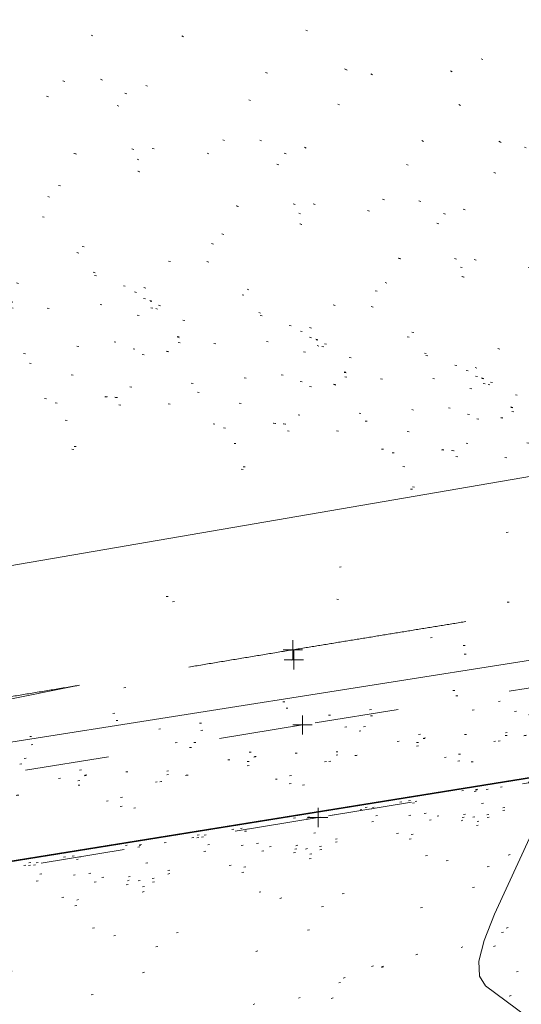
# Model space of a CAD drawing. Extents: x 413123 to 1465301, y 377724 to 504150.
# Tile 235 of 256: x 1463399 to 1463425, y 433862 to 433913. Entities that reach past the tile are written whole.
import ezdxf

# ---------------------------------------------------------------- set-up
doc = ezdxf.new("R2010")
doc.units = 0
doc.header["$MEASUREMENT"] = 0
for name, pattern in [('DGN Style 1', [8.732639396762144, 0.01453018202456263, -8.71810921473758]), ('DGN Style 3', [20.34225483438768, 14.53018202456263, -5.812072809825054]), ('DGN Style 5', [10.171127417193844, 4.35905460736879, -5.812072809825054]), ('ohcombex', [0]), ('sanex', [0])]:
    doc.linetypes.add(name, pattern=pattern)
for name, color, linetype, lineweight in [('DT_X_Contour_Minor', 136, 'DGN Style 3', 0), ('DT_X_Terrain_Ground_Line', 92, 'DGN Style 3', 13), ('PV_X_Curb', 120, 'DGN Style 1', 0), ('PV_X_EOP', 7, 'DGN Style 3', 0), ('PV_X_Walk', 120, 'DGN Style 5', 0), ('UT_X_Overhead_Combined', 30, 'ohcombex', 0), ('UT_X_Sanitary_Line', 3, 'sanex', 0)]:
    doc.layers.add(name, color=color, linetype=linetype, lineweight=lineweight)
for name, color, linetype, lineweight, transparency in [('SV_Observation (Construction)', 97, 'DGN Style 1', 0, 0.9), ('SV_Setup (Construction)', 4, 'Continuous', 30, 0.9), ('SV_X_Shot_Marker (Construction)', 40, 'Continuous', 0, 0.5)]:
    doc.layers.add(name, color=color, linetype=linetype, lineweight=lineweight, transparency=transparency)

# ---------------------------------------------------------------- blocks, each defined once
blk = doc.blocks.new('SVPT_322')
at = {"layer": 'SV_X_Shot_Marker (Construction)', "transparency": 33554495}
for p, q in [((-0.02500000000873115, 0), (0.02499999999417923, 0)), ((0, 0.02500000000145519), (0, -0.02500000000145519))]:
    blk.add_line(p, q, dxfattribs=at)
blk.add_point((0, 0), dxfattribs=at)
blk = doc.blocks.new('SVPT_323')
at = {"layer": 'SV_X_Shot_Marker (Construction)', "transparency": 33554495}
for p, q in [((-0.02499999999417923, 3.637978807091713e-12), (0.02500000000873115, 3.637978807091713e-12)), ((1.455191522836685e-11, 0.02500000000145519), (1.455191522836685e-11, -0.02499999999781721))]:
    blk.add_line(p, q, dxfattribs=at)
blk.add_point((1.455191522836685e-11, 3.637978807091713e-12), dxfattribs=at)
blk = doc.blocks.new('SVPT_324')
at = {"layer": 'SV_X_Shot_Marker (Construction)', "transparency": 33554495}
for p, q in [((-0.02499999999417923, 0), (0.02500000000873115, 0)), ((0, 0.02500000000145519), (0, -0.02499999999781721))]:
    blk.add_line(p, q, dxfattribs=at)
blk.add_point((0, 0), dxfattribs=at)
blk = doc.blocks.new('SVPT_325')
at = {"layer": 'SV_X_Shot_Marker (Construction)', "transparency": 33554495}
for p, q in [((-0.02499999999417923, 0), (0.02500000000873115, 0)), ((1.455191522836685e-11, 0.02500000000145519), (1.455191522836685e-11, -0.02499999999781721))]:
    blk.add_line(p, q, dxfattribs=at)
blk.add_point((1.455191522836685e-11, 0), dxfattribs=at)
blk = doc.blocks.new('*U5554', base_point=(1463158.719041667, 433438.2508333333, 579.5851666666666))
at = {"layer": 'DT_X_Contour_Minor', "flags": 128}
for points, elevation in [([(1463425.329406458, 433860.9663928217), (1463423.196474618, 433862.5612018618), (1463422.882929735, 433863.0487632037), (1463422.856408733, 433863.8279576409), (1463423.11691161, 433864.8987851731), (1463423.664438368, 433866.2612458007), (1463426.889285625, 433873.2998726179), (1463428.993312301, 433874.9225990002), (1463429.45981389, 433875.2964073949), (1463429.957592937, 433875.7223784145), (1463430.486649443, 433876.2005120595), (1463431.046983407, 433876.7308083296), (1463433.734855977, 433879.3272370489), (1463437.00030825, 433880.7868411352), (1463437.787258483, 433881.128807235), (1463438.748629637, 433881.5291609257), (1463439.884421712, 433881.9879022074), (1463441.194634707, 433882.5050310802), (1463447.715944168, 433885.0545368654), (1463458.981872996, 433887.3161393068), (1463460.502455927, 433887.6214512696), (1463461.691877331, 433887.8603255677), (1463462.550137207, 433888.0327622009), (1463465.782639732, 433888.6824452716)], 578.000000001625), ([(1463353.807796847, 433847.0053527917), (1463351.217660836, 433853.2249954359), (1463350.775194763, 433854.4721610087), (1463350.557854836, 433855.5480965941), (1463350.565641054, 433856.4528021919), (1463350.798553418, 433857.1862778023), (1463351.719821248, 433858.9139061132), (1463352.028335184, 433859.4850608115), (1463352.26292612, 433859.9028036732), (1463352.423594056, 433860.1671346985), (1463352.510338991, 433860.2780538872), (1463352.643094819, 433860.3692892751), (1463352.693030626, 433860.4035320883), (1463352.743271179, 433860.437833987), (1463352.793816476, 433860.4721949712), (1463352.844666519, 433860.5066150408), (1463352.980672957, 433860.5984806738), (1463353.031428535, 433860.6327019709), (1463353.081690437, 433860.6664666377), (1463353.131458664, 433860.6997746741), (1463353.180733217, 433860.7326260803), (1463353.311473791, 433860.8196209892), (1463353.367220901, 433860.8583397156), (1463353.436406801, 433860.9092497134), (1463353.519031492, 433860.9723509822), (1463353.615094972, 433861.0476435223), (1463354.094748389, 433861.4274550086), (1463356.873527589, 433862.3765888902), (1463357.463586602, 433862.5776066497), (1463358.042858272, 433862.773888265), (1463358.611342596, 433862.965433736), (1463359.169039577, 433863.1522430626), (1463360.641848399, 433863.644086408), (1463361.31236927, 433863.8387262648), (1463362.219325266, 433864.0537633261), (1463363.362716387, 433864.289197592), (1463364.742542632, 433864.5450290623), (1463368.737326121, 433865.2544425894), (1463370.0537681, 433865.4857498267), (1463371.007006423, 433865.6476113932), (1463371.597041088, 433865.7400272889), (1463371.823872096, 433865.7629975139), (1463371.944483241, 433865.7316572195), (1463372.002805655, 433865.7270862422), (1463372.08731454, 433865.7368785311), (1463372.198009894, 433865.761034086), (1463372.334891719, 433865.7995529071), (1463372.734825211, 433865.9214207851), (1463372.873827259, 433865.9645964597), (1463372.990883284, 433866.0027225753), (1463373.085993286, 433866.0357991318), (1463373.159157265, 433866.0638261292), (1463373.324999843, 433866.1318320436), (1463373.517991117, 433866.2383495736), (1463373.972583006, 433866.5068977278), (1463374.688775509, 433866.9374765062), (1463375.666568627, 433867.5300859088), (1463380.840004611, 433870.6736679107), (1463382.675758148, 433871.5906688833), (1463383.077372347, 433871.8151343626), (1463383.495463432, 433872.0955303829), (1463383.930031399, 433872.4318569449), (1463384.381076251, 433872.8241140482), (1463385.605831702, 433873.9447070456), (1463386.016950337, 433874.317083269), (1463386.331739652, 433874.5937671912), (1463386.550199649, 433874.7747588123), (1463386.672330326, 433874.8600581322), (1463386.869573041, 433874.9599332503), (1463386.93725806, 433874.994451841), (1463386.99238108, 433875.0231012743), (1463387.034942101, 433875.0458815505), (1463387.064941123, 433875.0627926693), (1463387.175625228, 433875.1280165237), (1463387.777608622, 433875.2489010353), (1463388.155791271, 433875.3243449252), (1463389.032346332, 433875.4988689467), (1463390.407273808, 433875.7724730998), (1463392.280573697, 433876.1451573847), (1463402.185508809, 433878.1155376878)], 577.0000000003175)]:
    blk.add_lwpolyline(points, dxfattribs=dict(at, elevation=elevation))

msp = doc.modelspace()

# ---------------------------------------------------------------- linework, layer by layer
at = {"layer": 'PV_X_Curb'}
msp.add_polyline3d([(1463613.693314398, 433908.5558484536, 580.8372034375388), (1463609.694544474, 433912.0088232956, 580.6614478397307), (1463580.093724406, 433907.128928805, 580.2390930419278), (1463554.409869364, 433902.8391516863, 579.8001644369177), (1463524.471472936, 433897.8749009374, 579.3025843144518), (1463500.862385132, 433893.9298681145, 578.9031724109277), (1463469.914728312, 433888.7498830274, 578.3450985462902), (1463437.847791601, 433883.4118234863, 577.8465913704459), (1463413.276310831, 433879.4230098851, 577.461376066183), (1463386.485575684, 433875.014465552, 576.9878021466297), (1463373.316209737, 433872.7989538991, 576.5348717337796), (1463372.672761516, 433869.3290840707, 576.7837730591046)], dxfattribs=at)
at = {"layer": 'PV_X_EOP'}
msp.add_rational_spline([(1463920.791048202, 433904.0633671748, 586.3037028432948), (1463917.936213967, 433913.6655179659, 586.4221177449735), (1463915.081379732, 433923.2676687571, 586.5405326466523), (1463912.226545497, 433932.8698195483, 586.6589475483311), (1463911.165241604, 433936.6067062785, 586.7081786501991), (1463910.103937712, 433940.3435930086, 586.7574097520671), (1463909.04263382, 433944.0804797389, 586.8066408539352), (1463907.720337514, 433950.726873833, 586.8848170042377), (1463904.25707427, 433957.3440689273, 586.9345440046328), (1463895.714915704, 433965.1768086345, 587.0128089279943), (1463886.636716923, 433967.9750135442, 586.760751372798), (1463879.106911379, 433967.8787315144, 586.7222989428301), (1463875.336479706, 433966.7637938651, 586.6165797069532), (1463867.107361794, 433964.3303978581, 586.3858432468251), (1463858.878243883, 433961.8970018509, 586.1551067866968), (1463850.649125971, 433959.4636058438, 585.9243703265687), (1463849.119743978, 433958.9870037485, 585.8954569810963), (1463847.590361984, 433958.5104016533, 585.8665436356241), (1463846.060979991, 433958.033799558, 585.8376302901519), (1463842.62343288, 433957.0122987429, 585.7533386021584), (1463839.185885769, 433955.9907979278, 585.6690469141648), (1463835.748338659, 433954.9692971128, 585.5847552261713), (1463819.460309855, 433950.979356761, 585.2009035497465), (1463803.172281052, 433946.9894164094, 584.8170518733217), (1463786.884252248, 433942.9994760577, 584.433200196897), (1463770.753828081, 433939.7659148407, 584.0371321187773), (1463754.569688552, 433936.8118276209, 583.6493587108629), (1463738.336678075, 433934.1380986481, 583.2699960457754), (1463729.093822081, 433932.5865984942, 583.0264172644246), (1463719.850966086, 433931.0350983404, 582.7828384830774), (1463710.608110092, 433929.4835981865, 582.5392597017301), (1463700.929105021, 433927.8691301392, 582.3193884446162), (1463691.25009995, 433926.254662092, 582.0995171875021), (1463681.571094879, 433924.6401940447, 581.8796459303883), (1463672.581206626, 433923.1298516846, 581.6503499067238), (1463663.591318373, 433921.6195093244, 581.4210538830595), (1463654.60143012, 433920.1091669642, 581.1917578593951), (1463651.461804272, 433919.5789185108, 581.0892299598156), (1463648.322178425, 433919.0486700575, 580.9867020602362), (1463645.182552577, 433918.5184216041, 580.8841741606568), (1463633.317211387, 433916.5175558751, 580.6799924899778), (1463621.451870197, 433914.5166901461, 580.4758108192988), (1463609.586529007, 433912.5158244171, 580.2716291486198), (1463599.760228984, 433910.9001845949, 580.1664984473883), (1463589.93392896, 433909.2845447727, 580.061367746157), (1463580.107628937, 433907.6689049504, 579.9562370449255), (1463571.534539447, 433906.2474698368, 579.8068422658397), (1463562.961449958, 433904.826034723, 579.6574474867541), (1463554.388360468, 433903.4045996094, 579.5080527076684), (1463544.3923866, 433901.7484337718, 579.3141872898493), (1463534.396412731, 433900.0922679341, 579.1203218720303), (1463524.400438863, 433898.4361020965, 578.9264564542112), (1463516.493257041, 433897.138429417, 578.815980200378), (1463508.586075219, 433895.8407567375, 578.7055039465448), (1463500.678893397, 433894.5430840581, 578.5950276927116), (1463490.338688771, 433892.8074350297, 578.4153121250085), (1463479.998484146, 433891.0717860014, 578.2355965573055), (1463469.658279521, 433889.3361369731, 578.0558809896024), (1463458.946084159, 433887.5293454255, 577.9014269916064), (1463448.233888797, 433885.7225538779, 577.7469729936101), (1463437.521693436, 433883.9157623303, 577.5925189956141), (1463429.424077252, 433882.5948891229, 577.4610983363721), (1463421.326461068, 433881.2740159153, 577.3296776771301), (1463413.228844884, 433879.9531427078, 577.1982570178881), (1463404.256560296, 433878.4601595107, 577.0371808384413), (1463395.284275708, 433876.9671763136, 576.8761046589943), (1463386.311991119, 433875.4741931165, 576.7150284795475), (1463381.952417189, 433874.7711210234, 576.6165084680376), (1463377.592843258, 433874.0680489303, 576.5179884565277), (1463373.233269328, 433873.3649768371, 576.419468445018), (1463367.295375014, 433872.3152518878, 576.3411538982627), (1463361.357480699, 433871.2655269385, 576.2628393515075), (1463355.419586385, 433870.2158019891, 576.1845248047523), (1463347.624599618, 433868.920801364, 576.1089125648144), (1463339.82961285, 433867.6258007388, 576.0333003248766), (1463332.034626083, 433866.3308001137, 575.9576880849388), (1463326.181806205, 433865.3229802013, 575.8961451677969), (1463320.328986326, 433864.3151602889, 575.834602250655), (1463314.476166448, 433863.3073403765, 575.7730593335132), (1463311.826944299, 433862.8856345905, 575.7480777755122), (1463309.177722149, 433862.4639288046, 575.7230962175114), (1463306.5285, 433862.0422230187, 575.6981146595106)], [1, 1, 1, 1, 1, 1, 1, 1, 1, 1, 1, 1, 1, 1, 1, 1, 1, 1, 1, 1, 1, 1, 1, 1, 1, 0.9999002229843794, 0.9999002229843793, 1, 1, 1, 1, 1, 1, 1, 1, 1, 1, 1, 1, 1, 1, 1, 1, 1, 1, 1, 1, 1, 1, 1, 1, 1, 1, 1, 1, 1, 1, 1, 1, 1, 1, 1, 1, 1, 1, 1, 1, 1, 1, 1, 1, 1, 1, 1, 1, 1, 1, 1, 1, 1, 1, 1], degree=3, knots=[0, 0, 0, 0, 0.03846153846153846, 0.03846153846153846, 0.03846153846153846, 0.07692307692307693, 0.07692307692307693, 0.07692307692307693, 0.09254171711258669, 0.09603727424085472, 0.1059763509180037, 0.1153846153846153, 0.1153846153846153, 0.1153846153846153, 0.1538461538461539, 0.1538461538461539, 0.1538461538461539, 0.1923076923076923, 0.1923076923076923, 0.1923076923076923, 0.2307692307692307, 0.2307692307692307, 0.2307692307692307, 0.2692307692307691, 0.2692307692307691, 0.2692307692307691, 0.3076923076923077, 0.3076923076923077, 0.3076923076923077, 0.3461538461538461, 0.3461538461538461, 0.3461538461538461, 0.3846153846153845, 0.3846153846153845, 0.3846153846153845, 0.423076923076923, 0.423076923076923, 0.423076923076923, 0.4615384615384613, 0.4615384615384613, 0.4615384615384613, 0.4999999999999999, 0.4999999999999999, 0.4999999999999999, 0.5384615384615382, 0.5384615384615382, 0.5384615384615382, 0.5769230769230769, 0.5769230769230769, 0.5769230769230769, 0.6153846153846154, 0.6153846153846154, 0.6153846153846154, 0.6538461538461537, 0.6538461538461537, 0.6538461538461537, 0.6923076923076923, 0.6923076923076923, 0.6923076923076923, 0.7307692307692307, 0.7307692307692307, 0.7307692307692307, 0.7692307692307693, 0.7692307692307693, 0.7692307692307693, 0.8076923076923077, 0.8076923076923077, 0.8076923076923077, 0.8461538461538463, 0.8461538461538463, 0.8461538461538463, 0.8846153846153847, 0.8846153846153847, 0.8846153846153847, 0.9230769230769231, 0.9230769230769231, 0.9230769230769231, 0.9615384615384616, 0.9615384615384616, 0.9615384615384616, 1, 1, 1, 1], dxfattribs=at)
at = {"layer": 'PV_X_Walk'}
for points in [[(1463614.011933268, 433903.6468114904, 581.1587744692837), (1463590.596243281, 433899.8286485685, 580.6906535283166), (1463568.745752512, 433896.2915512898, 580.30084809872), (1463546.88389654, 433892.7764594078, 580.0083953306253), (1463524.200573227, 433888.9879449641, 579.5962262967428), (1463525.241870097, 433881.6944574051, 579.6536182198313), (1463513.594804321, 433879.6692321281, 579.5470764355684), (1463512.336586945, 433887.1255994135, 579.3968114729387), (1463501.847708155, 433885.4435932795, 579.3064863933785), (1463471.095462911, 433880.500432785, 578.7478754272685), (1463439.440262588, 433875.3584409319, 578.2287792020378), (1463414.53615564, 433871.2737544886, 577.7748271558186), (1463387.811466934, 433866.8526712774, 577.3088948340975), (1463373.837955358, 433864.6086453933, 577.1081868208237), (1463373.709400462, 433864.4733806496, 577.0939871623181)], [(1463509.68190705, 433895.4035931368, 579.0351733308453), (1463510.359569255, 433891.8335314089, 579.1719942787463), (1463501.276542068, 433890.3456631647, 579.1006778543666), (1463470.368166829, 433885.3478043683, 578.5087128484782), (1463438.749248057, 433880.1465726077, 578.0971206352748), (1463413.725824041, 433876.057825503, 577.6124575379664), (1463387.047455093, 433871.6956085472, 577.1643416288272), (1463372.672761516, 433869.3290840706, 576.7837730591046)]]:
    msp.add_polyline3d(points, dxfattribs=at)
at = {"layer": 'SV_Observation (Construction)', "transparency": 33554434}
for p, q in [((1463058.790594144, 433963.2640460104, 573.5233208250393), (1463476.48249, 433881.5466500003, 578.84)), ((1463374.335813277, 433934.1412410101, 577.5044802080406), (1463476.48249, 433881.5466500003, 578.84)), ((1463374.25110845, 433931.347515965, 577.6779206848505), (1463476.48249, 433881.5466500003, 578.84)), ((1463343.452323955, 433930.8682064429, 576.9780293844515), (1463476.48249, 433881.5466500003, 578.84)), ((1463356.310084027, 433928.3783584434, 577.3758463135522), (1463476.48249, 433881.5466500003, 578.84)), ((1463375.995929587, 433928.7898246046, 577.5888197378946), (1463476.48249, 433881.5466500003, 578.84)), ((1463376.037418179, 433928.7639114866, 577.5703339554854), (1463476.48249, 433881.5466500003, 578.84)), ((1463315.803101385, 433927.8246040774, 576.1707455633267), (1463476.48249, 433881.5466500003, 578.84)), ((1463375.156625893, 433925.8664132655, 577.44923629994), (1463476.48249, 433881.5466500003, 578.84)), ((1463315.203390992, 433925.6133575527, 576.4497260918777), (1463476.48249, 433881.5466500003, 578.84)), ((1463370.151097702, 433925.1589765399, 577.4664611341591), (1463476.48249, 433881.5466500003, 578.84)), ((1463300.090430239, 433924.569680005, 575.7146615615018), (1463476.48249, 433881.5466500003, 578.84)), ((1463363.294842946, 433924.3819130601, 577.3444069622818), (1463476.48249, 433881.5466500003, 578.84)), ((1463346.494998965, 433923.8209362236, 577.1379562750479), (1463476.48249, 433881.5466500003, 578.84)), ((1463346.515329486, 433923.822681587, 577.1388170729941), (1463476.48249, 433881.5466500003, 578.84)), ((1463379.502840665, 433923.9877300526, 577.5035458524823), (1463476.48249, 433881.5466500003, 578.84)), ((1463358.946801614, 433923.4092873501, 577.274636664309), (1463476.48249, 433881.5466500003, 578.84)), ((1463302.065182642, 433922.8784059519, 575.8611770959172), (1463476.48249, 433881.5466500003, 578.84)), ((1463355.93560945, 433923.1867558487, 577.2209017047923), (1463476.48249, 433881.5466500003, 578.84)), ((1463302.462543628, 433922.2230024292, 575.9318704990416), (1463476.48249, 433881.5466500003, 578.84)), ((1463293.223619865, 433921.9812703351, 576.1829607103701), (1463476.48249, 433881.5466500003, 578.84)), ((1463393.370279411, 433921.1441073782, 577.4655151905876), (1463476.48249, 433881.5466500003, 578.84)), ((1463317.256099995, 433920.0718697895, 576.7545639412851), (1463476.48249, 433881.5466500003, 578.84)), ((1463325.146654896, 433920.1100130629, 576.8213703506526), (1463476.48249, 433881.5466500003, 578.84)), ((1463318.69993159, 433919.3260564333, 576.7207626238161), (1463476.48249, 433881.5466500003, 578.84)), ((1463411.102544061, 433919.6163569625, 577.6231825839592), (1463476.48249, 433881.5466500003, 578.84)), ((1463411.126682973, 433919.5403698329, 577.6251070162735), (1463476.48249, 433881.5466500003, 578.84)), ((1463350.388793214, 433919.0949765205, 577.1186920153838), (1463476.48249, 433881.5466500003, 578.84)), ((1463378.557344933, 433918.9172520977, 577.299202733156), (1463476.48249, 433881.5466500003, 578.84)), ((1463407.469792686, 433918.9556840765, 577.1277144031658), (1463476.48249, 433881.5466500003, 578.84)), ((1463411.218144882, 433919.054298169, 577.1800244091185), (1463476.48249, 433881.5466500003, 578.84)), ((1463305.616153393, 433917.7480755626, 576.2851514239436), (1463476.48249, 433881.5466500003, 578.84)), ((1463303.664692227, 433917.3048850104, 576.3860887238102), (1463476.48249, 433881.5466500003, 578.84)), ((1463320.163058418, 433917.2511132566, 576.7013138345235), (1463476.48249, 433881.5466500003, 578.84)), ((1463379.293553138, 433917.2509070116, 577.1441196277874), (1463476.48249, 433881.5466500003, 578.84)), ((1463317.170859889, 433916.9742682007, 576.7683434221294), (1463476.48249, 433881.5466500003, 578.84)), ((1463302.898336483, 433916.0434381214, 576.3545234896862), (1463476.48249, 433881.5466500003, 578.84)), ((1463302.898530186, 433915.9871018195, 576.4588291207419), (1463476.48249, 433881.5466500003, 578.84)), ((1463328.95455181, 433915.6681563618, 576.8191565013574), (1463476.48249, 433881.5466500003, 578.84)), ((1463308.816194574, 433914.7314180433, 576.6325661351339), (1463476.48249, 433881.5466500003, 578.84)), ((1463320.962037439, 433914.306128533, 576.6810061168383), (1463476.48249, 433881.5466500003, 578.84)), ((1463320.967127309, 433914.3868597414, 576.6772079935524), (1463476.48249, 433881.5466500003, 578.84)), ((1463351.115749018, 433914.1526439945, 576.8216888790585), (1463476.48249, 433881.5466500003, 578.84)), ((1463379.850179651, 433914.3959995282, 576.7548177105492), (1463476.48249, 433881.5466500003, 578.84)), ((1463306.748187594, 433913.7560400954, 576.6659228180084), (1463476.48249, 433881.5466500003, 578.84)), ((1463355.658234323, 433913.6639039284, 577.0274441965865), (1463476.48249, 433881.5466500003, 578.84)), ((1463376.723110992, 433913.786250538, 577.1989852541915), (1463476.48249, 433881.5466500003, 578.84)), ((1463376.757425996, 433913.7786625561, 577.2016670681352), (1463476.48249, 433881.5466500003, 578.84)), ((1463380.074156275, 433913.7264882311, 576.7315988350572), (1463476.48249, 433881.5466500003, 578.84)), ((1463338.698384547, 433912.4539195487, 576.7803927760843), (1463476.48249, 433881.5466500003, 578.84)), ((1463303.999264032, 433911.2528113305, 576.3939719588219), (1463476.48249, 433881.5466500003, 578.84)), ((1463354.086053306, 433911.1384384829, 576.7633695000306), (1463476.48249, 433881.5466500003, 578.84)), ((1463327.506042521, 433910.2723749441, 576.5815863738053), (1463476.48249, 433881.5466500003, 578.84)), ((1463354.29308966, 433910.0557005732, 576.6950307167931), (1463476.48249, 433881.5466500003, 578.84)), ((1463354.305374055, 433910.0064931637, 576.6976346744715), (1463476.48249, 433881.5466500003, 578.84)), ((1463321.156303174, 433909.2176493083, 576.5501808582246), (1463476.48249, 433881.5466500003, 578.84)), ((1463354.295798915, 433909.4373572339, 576.3706678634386), (1463476.48249, 433881.5466500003, 578.84)), ((1463304.968067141, 433906.9502831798, 576.3682325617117), (1463476.48249, 433881.5466500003, 578.84)), ((1463323.500342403, 433907.4342679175, 576.6935938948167), (1463476.48249, 433881.5466500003, 578.84)), ((1463316.389343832, 433906.7893496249, 576.6020414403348), (1463476.48249, 433881.5466500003, 578.84)), ((1463316.423702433, 433906.8159589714, 576.6056151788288), (1463476.48249, 433881.5466500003, 578.84)), ((1463319.703544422, 433906.5998732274, 576.5898271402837), (1463476.48249, 433881.5466500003, 578.84)), ((1463326.525365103, 433906.6994083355, 576.473387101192), (1463476.48249, 433881.5466500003, 578.84)), ((1463325.636315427, 433905.460771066, 576.4190458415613), (1463476.48249, 433881.5466500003, 578.84)), ((1463325.666196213, 433905.4393694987, 576.4111592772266), (1463476.48249, 433881.5466500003, 578.84)), ((1463325.666196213, 433905.4393694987, 576.4111592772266), (1463476.48249, 433881.5466500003, 578.84)), ((1463305.345800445, 433905.0116010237, 576.4973363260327), (1463476.48249, 433881.5466500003, 578.84)), ((1463321.885946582, 433904.7312661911, 576.4088805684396), (1463476.48249, 433881.5466500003, 578.84)), ((1463325.780894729, 433904.6608005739, 575.9930523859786), (1463476.48249, 433881.5466500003, 578.84)), ((1463502.074702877, 433902.1392817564, 578.6952395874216), (1463144.659820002, 433828.0796399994, 574.66)), ((1463305.595276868, 433902.0174171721, 576.2140227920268), (1463476.48249, 433881.5466500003, 578.84)), ((1463305.45803082, 433901.6674845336, 575.6998013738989), (1463476.48249, 433881.5466500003, 578.84)), ((1463124.536581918, 433887.4189428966, 574.5339346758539), (1463476.48249, 433881.5466500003, 578.84)), ((1463144.669687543, 433828.0812299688, 574.6677716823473), (1463476.48249, 433881.5466500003, 578.84)), ((1463242.937975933, 433843.231766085, 575.6762016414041), (1463476.48249, 433881.5466500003, 578.84)), ((1463244.734065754, 433843.4937747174, 575.6573402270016), (1463476.48249, 433881.5466500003, 578.84)), ((1463245.56513208, 433843.233942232, 575.7791197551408), (1463476.48249, 433881.5466500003, 578.84)), ((1463245.594473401, 433840.4929004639, 575.7351197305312), (1463476.48249, 433881.5466500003, 578.84)), ((1463246.407864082, 433840.4712489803, 575.9388399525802), (1463476.48249, 433881.5466500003, 578.84)), ((1463246.876514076, 433839.0044734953, 575.7941228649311), (1463476.48249, 433881.5466500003, 578.84)), ((1463247.201585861, 433839.611420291, 576.0891544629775), (1463476.48249, 433881.5466500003, 578.84)), ((1463247.757429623, 433831.7985345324, 575.6321582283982), (1463476.48249, 433881.5466500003, 578.84)), ((1463248.663872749, 433839.1700923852, 575.99948803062), (1463476.48249, 433881.5466500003, 578.84)), ((1463248.683697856, 433838.5764287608, 575.8518882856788), (1463476.48249, 433881.5466500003, 578.84)), ((1463259.398382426, 433841.0003378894, 576.1686387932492), (1463476.48249, 433881.5466500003, 578.84)), ((1463259.469876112, 433840.4517223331, 575.9723713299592), (1463476.48249, 433881.5466500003, 578.84)), ((1463261.246782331, 433831.0717233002, 575.8482655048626), (1463476.48249, 433881.5466500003, 578.84)), ((1463273.940060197, 433853.7872664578, 575.84857091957), (1463476.48249, 433881.5466500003, 578.84)), ((1463275.140841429, 433810.363629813, 574.7876991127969), (1463476.48249, 433881.5466500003, 578.84)), ((1463284.667725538, 433845.0174677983, 576.4468515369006), (1463476.48249, 433881.5466500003, 578.84)), ((1463284.753870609, 433844.5052030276, 576.4142022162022), (1463476.48249, 433881.5466500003, 578.84)), ((1463286.13247811, 433835.6090831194, 576.1154543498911), (1463476.48249, 433881.5466500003, 578.84)), ((1463308.156315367, 433858.905313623, 576.369445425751), (1463476.48249, 433881.5466500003, 578.84)), ((1463308.823580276, 433854.1971076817, 576.5093912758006), (1463476.48249, 433881.5466500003, 578.84)), ((1463310.245871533, 433849.0896848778, 576.9436378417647), (1463476.48249, 433881.5466500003, 578.84)), ((1463310.290058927, 433848.4852998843, 576.8423897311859), (1463476.48249, 433881.5466500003, 578.84)), ((1463311.518279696, 433839.0219478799, 576.5149551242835), (1463476.48249, 433881.5466500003, 578.84)), ((1463314.476166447, 433863.3073403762, 575.7730593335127), (1463476.48249, 433881.5466500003, 578.84)), ((1463314.511236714, 433862.7935409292, 576.2731768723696), (1463476.48249, 433881.5466500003, 578.84)), ((1463318.78398365, 433862.5981948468, 576.1937708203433), (1463476.48249, 433881.5466500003, 578.84)), ((1463318.784820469, 433862.604946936, 576.1913556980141), (1463476.48249, 433881.5466500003, 578.84)), ((1463330.972304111, 433865.6058133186, 576.3578479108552), (1463476.48249, 433881.5466500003, 578.84)), ((1463331.989405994, 433853.8368959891, 576.8679467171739), (1463476.48249, 433881.5466500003, 578.84)), ((1463332.034626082, 433866.330800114, 575.9576880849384), (1463476.48249, 433881.5466500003, 578.84)), ((1463332.306037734, 433865.7430077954, 576.2023542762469), (1463476.48249, 433881.5466500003, 578.84)), ((1463332.337635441, 433865.8017542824, 576.202198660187), (1463476.48249, 433881.5466500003, 578.84)), ((1463332.7583621, 433852.9124599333, 576.775744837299), (1463476.48249, 433881.5466500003, 578.84)), ((1463332.806373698, 433853.4654515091, 576.9190722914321), (1463476.48249, 433881.5466500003, 578.84)), ((1463333.613171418, 433863.0610033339, 576.3866025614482), (1463476.48249, 433881.5466500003, 578.84)), ((1463334.336076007, 433863.3402885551, 576.3608667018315), (1463476.48249, 433881.5466500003, 578.84)), ((1463334.579472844, 433844.0695893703, 576.863243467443), (1463476.48249, 433881.5466500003, 578.84)), ((1463335.316930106, 433854.5263551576, 576.8388179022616), (1463476.48249, 433881.5466500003, 578.84)), ((1463335.65540102, 433858.3637561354, 576.6835724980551), (1463476.48249, 433881.5466500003, 578.84)), ((1463335.68155164, 433858.4219749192, 576.6856917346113), (1463476.48249, 433881.5466500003, 578.84)), ((1463335.917286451, 433854.8058131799, 576.7990996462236), (1463476.48249, 433881.5466500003, 578.84)), ((1463336.065304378, 433864.7060443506, 576.2711429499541), (1463476.48249, 433881.5466500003, 578.84)), ((1463336.174812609, 433856.5098855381, 576.7456973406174), (1463476.48249, 433881.5466500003, 578.84)), ((1463339.63840682, 433837.6794051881, 576.832436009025), (1463476.48249, 433881.5466500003, 578.84)), ((1463352.352867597, 433853.4610781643, 577.1853321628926), (1463476.48249, 433881.5466500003, 578.84)), ((1463355.419586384, 433870.2158019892, 576.1845248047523), (1463476.48249, 433881.5466500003, 578.84)), ((1463358.298394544, 433862.1258911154, 577.0721364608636), (1463476.48249, 433881.5466500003, 578.84)), ((1463358.536418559, 433861.8292071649, 577.0584545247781), (1463476.48249, 433881.5466500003, 578.84)), ((1463360.564390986, 433846.1235210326, 577.0826912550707), (1463476.48249, 433881.5466500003, 578.84)), ((1463365.37458767, 433862.3326588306, 577.0766132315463), (1463476.48249, 433881.5466500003, 578.84)), ((1463371.658060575, 433869.4374592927, 576.7926404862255), (1463476.48249, 433881.5466500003, 578.84)), ((1463371.766485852, 433864.1841167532, 577.0910090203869), (1463476.48249, 433881.5466500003, 578.84)), ((1463372.011921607, 433871.8990098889, 576.545397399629), (1463476.48249, 433881.5466500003, 578.84)), ((1463372.636544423, 433869.3151021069, 576.7812941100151), (1463476.48249, 433881.5466500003, 578.84)), ((1463372.672761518, 433869.329084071, 576.7837730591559), (1463476.48249, 433881.5466500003, 578.84)), ((1463372.764614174, 433871.4782536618, 576.661463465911), (1463476.48249, 433881.5466500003, 578.84)), ((1463373.203656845, 433864.4657663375, 577.1008711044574), (1463476.48249, 433881.5466500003, 578.84)), ((1463373.233269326, 433873.3649768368, 576.4194684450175), (1463476.48249, 433881.5466500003, 578.84)), ((1463373.316209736, 433872.7989538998, 576.5348717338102), (1463476.48249, 433881.5466500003, 578.84)), ((1463373.675771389, 433850.0387774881, 577.1413058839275), (1463476.48249, 433881.5466500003, 578.84)), ((1463373.709400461, 433864.4733806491, 577.0939871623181), (1463476.48249, 433881.5466500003, 578.84)), ((1463373.837955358, 433864.6086453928, 577.1081868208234), (1463476.48249, 433881.5466500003, 578.84)), ((1463373.891086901, 433863.3468680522, 577.5990325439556), (1463476.48249, 433881.5466500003, 578.84)), ((1463375.114686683, 433850.7418720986, 577.164387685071), (1463476.48249, 433881.5466500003, 578.84)), ((1463375.675784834, 433850.53776359, 577.6086950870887), (1463476.48249, 433881.5466500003, 578.84)), ((1463379.835841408, 433851.4164905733, 577.6002464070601), (1463476.48249, 433881.5466500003, 578.84)), ((1463379.914028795, 433873.7074530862, 576.758839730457), (1463476.48249, 433881.5466500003, 578.84)), ((1463380.407367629, 433870.7067620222, 576.9404444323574), (1463476.48249, 433881.5466500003, 578.84)), ((1463382.154291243, 433865.8907430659, 577.1755004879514), (1463476.48249, 433881.5466500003, 578.84)), ((1463384.094027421, 433853.1898304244, 577.1256778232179), (1463476.48249, 433881.5466500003, 578.84)), ((1463386.31199112, 433875.4741931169, 576.7150284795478), (1463476.48249, 433881.5466500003, 578.84)), ((1463386.485575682, 433875.0144655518, 576.9878021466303), (1463476.48249, 433881.5466500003, 578.84)), ((1463387.047455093, 433871.6956085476, 577.1643416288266), (1463476.48249, 433881.5466500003, 578.84)), ((1463387.811466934, 433866.852671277, 577.3088948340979), (1463476.48249, 433881.5466500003, 578.84)), ((1463390.330493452, 433854.8785839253, 577.4141243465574), (1463476.48249, 433881.5466500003, 578.84)), ((1463413.228844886, 433879.9531427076, 577.198257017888), (1463476.48249, 433881.5466500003, 578.84)), ((1463413.276310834, 433879.4230098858, 577.461376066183), (1463476.48249, 433881.5466500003, 578.84)), ((1463413.725824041, 433876.0578255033, 577.6124575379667), (1463476.48249, 433881.5466500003, 578.84)), ((1463414.536155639, 433871.2737544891, 577.7748271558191), (1463476.48249, 433881.5466500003, 578.84)), ((1463416.167527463, 433858.9275224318, 577.9184663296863), (1463476.48249, 433881.5466500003, 578.84))]:
    msp.add_line(p, q, dxfattribs=at)
at = {"layer": 'SV_Setup (Construction)', "transparency": 33554434}
for p, q in [((1463144.659820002, 433828.0796399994, 574.66), (1463476.48249, 433881.5466500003, 578.84)), ((1463476.48249, 433881.5466500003, 578.84), (1463144.659820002, 433828.0796399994, 574.66)), ((1463476.48249, 433881.5466500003, 578.84), (1463144.659820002, 433828.0796399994, 574.66))]:
    msp.add_line(p, q, dxfattribs=at)
at = {"layer": 'UT_X_Overhead_Combined'}
msp.add_polyline3d([(1463318.78482047, 433862.6049469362, 576.1913556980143), (1463452.550689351, 433883.6644603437, 578.1788150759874), (1463582.774060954, 433906.8433345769, 580.1990967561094), (1463739.843640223, 433933.0653407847, 583.7181437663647), (1463888.84485257, 433958.0750865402, 587.1667163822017), (1463899.178136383, 433930.5129801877, 584.9300240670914), (1463909.622793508, 433896.4624508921, 583.848836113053), (1463964.225679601, 433888.2095203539, 586.5869325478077)], dxfattribs=at)
at = {"layer": 'UT_X_Sanitary_Line'}
msp.add_line((1463393.184067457, 433883.3621853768, 289.3476197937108), (1463502.074702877, 433902.1392817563, 289.3476197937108), dxfattribs=at)

# ---------------------------------------------------------------- block references
at = {"layer": 'DT_X_Terrain_Ground_Line'}
msp.add_blockref('*U5554', (1463158.719041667, 433438.2508333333, 579.5851666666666), dxfattribs=at)
at = {"layer": 'SV_X_Shot_Marker (Construction)', "transparency": 33554495, "xscale": 20, "yscale": 20, "zscale": 20}
for name, p in [('SVPT_325', (1463413.228844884, 433879.9531427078, 577.1982570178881)), ('SVPT_324', (1463413.276310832, 433879.4230098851, 577.461376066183)), ('SVPT_323', (1463413.725824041, 433876.057825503, 577.6124575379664)), ('SVPT_322', (1463414.53615564, 433871.2737544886, 577.7748271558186))]:
    msp.add_blockref(name, p, dxfattribs=at)

doc.saveas('drawing.dxf')
